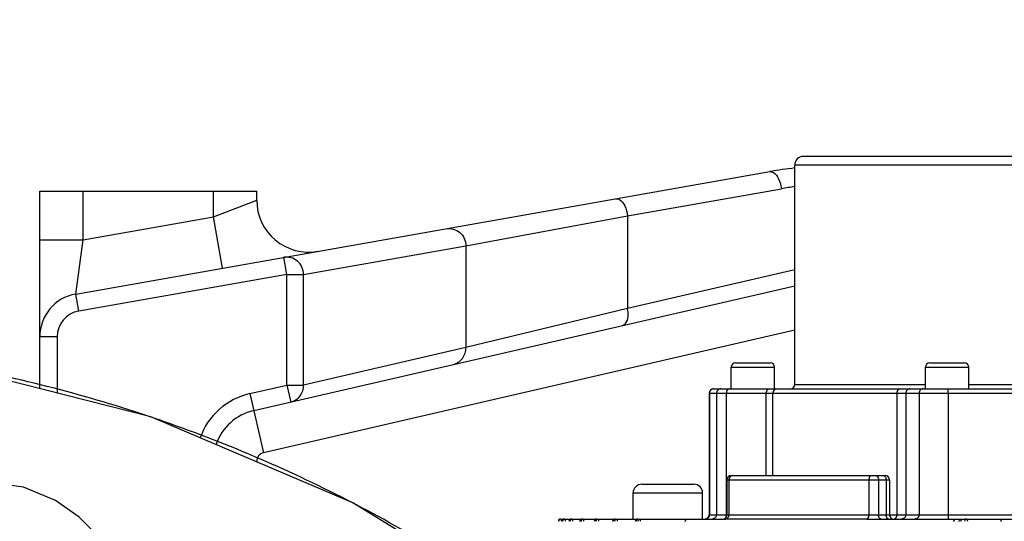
# Model space of a CAD drawing. Header units: millimetres. Extents: x 0 to 5940, y 0 to 4200.
# Tile 47 of 87: x 2757 to 2870, y 826 to 884. Entities that reach past the tile are written whole.
import ezdxf

# ---------------------------------------------------------------- set-up
doc = ezdxf.new("R2010")
doc.units = ezdxf.units.MM
doc.header["$LTSCALE"] = 326.7
doc.layers.get('0').update_dxf_attribs({"linetype": 'CONTINUOUS'})
for name, color, linetype in [('304103000015DXF_CONTINUOUS_LINE', 7, 'CONTINUOUS'), ('304103000186DXF_CONTINUOUS_LINE', 7, 'CONTINUOUS'), ('304304000126DXF_CONTINUOUS_LINE', 7, 'CONTINUOUS'), ('RB15-1-B-JSZL_DXF_DIMENSION', 7, 'CONTINUOUS'), ('XIANLAN_DXF_CONTINUOUS_LINE', 7, 'CONTINUOUS')]:
    doc.layers.add(name, color=color, linetype=linetype)
doc.styles.get("Standard").update_dxf_attribs({"font": 'txt', "width": 0.7})
doc.dimstyles.new('DIMSTYLE_1', dxfattribs={"dimtxt": 85, "dimasz": 45, "dimexe": 1.5, "dimexo": 0, "dimtad": 1, "dimdsep": 46, "dimtxsty": 'Standard', "dimblk": '_FILLED', "dimblk1": '_FILLED', "dimblk2": '_FILLED', "dimcen": 0.09, "dimclrt": 5, "dimazin": 2, "dimtp": 1.2, "dimtm": 1.2, "dimtfac": 1, "dimtofl": 0, "dimtmove": 0, "dimatfit": 3, "dimldrblk": '_FILLED', "dimfxl": 0, "dimtolj": 1, "dimarcsym": 0})
doc.dimstyles.new('DIMSTYLE_2', dxfattribs={"dimtxt": 85, "dimasz": 45, "dimexe": 1.5, "dimexo": 0, "dimtad": 1, "dimdsep": 46, "dimtxsty": 'Standard', "dimblk": '_FILLED', "dimblk1": '_FILLED', "dimblk2": '_FILLED', "dimcen": 0.09, "dimclrt": 5, "dimazin": 2, "dimtp": 0.8, "dimtm": 0.8, "dimtfac": 1, "dimtofl": 0, "dimtmove": 0, "dimatfit": 3, "dimldrblk": '_FILLED', "dimfxl": 0, "dimtolj": 1, "dimarcsym": 0})

# ---------------------------------------------------------------- blocks, each defined once
blk = doc.blocks.new('_FILLED')
at = {"color": 0, "linetype": 'ByBlock'}
blk.add_solid([(0, 0), (-1, 0.1667), (-1, -0.1667)], dxfattribs=at)
blk = doc.blocks.new('*D1')
at = {"layer": 'RB15-1-B-JSZL_DXF_DIMENSION', "color": 2, "linetype": 'Continuous', "transparency": 16777216}
for p, q in [((2718.9, 681.88), (4558.48, 1083.11)), ((4194.22, 1003.66), (2718.9, 681.88)), ((4194.22, 1003.66), (4194.22, 1003.66))]:
    blk.add_line(p, q, dxfattribs=at)
at = {"layer": 'RB15-1-B-JSZL_DXF_DIMENSION', "color": 2, "linetype": 'Continuous', "transparency": 16777216, "xscale": 45, "yscale": 45, "zscale": 45, "rotation": 192.3029314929}
blk.add_blockref('_FILLED', (4194.22, 1003.66), dxfattribs=at)
blk = doc.blocks.new('*D2')
at = {"layer": 'RB15-1-B-JSZL_DXF_DIMENSION', "color": 2, "linetype": 'Continuous', "transparency": 16777216}
for p, q in [((2718.9, 681.88), (3698.6, 1219.86)), ((3144.9, 915.81), (2718.9, 681.88)), ((3144.9, 915.81), (3144.9, 915.81))]:
    blk.add_line(p, q, dxfattribs=at)
at = {"layer": 'RB15-1-B-JSZL_DXF_DIMENSION', "color": 2, "linetype": 'Continuous', "transparency": 16777216, "xscale": 45, "yscale": 45, "zscale": 45, "rotation": 208.7734168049}
blk.add_blockref('_FILLED', (3144.9, 915.81), dxfattribs=at)

msp = doc.modelspace()

# ---------------------------------------------------------------- linework, layer by layer
at = {"color": 2, "linetype": 'Continuous'}
msp.add_circle((2718.902, 681.882), 486, dxfattribs=at)
at = {"layer": '304103000015DXF_CONTINUOUS_LINE', "color": 7, "linetype": 'Continuous'}
for p, q in [((2763.034, 852.017), (2843.025, 866.122)), ((2758.902, 841.106), (2758.902, 863.882)), ((2758.902, 863.882), (2783.902, 863.882)), ((2783.902, 862.847), (2783.902, 863.882)), ((2783.552, 838.585), (2845.902, 852.979))]:
    msp.add_line(p, q, dxfattribs=at)
at = {"layer": '304103000015DXF_CONTINUOUS_LINE', "color": 9, "linetype": 'Continuous'}
for p, q in [((2763.902, 858.262), (2763.902, 863.882)), ((2778.902, 860.908), (2778.902, 863.882)), ((2826.648, 861.027), (2844.373, 864.152)), ((2778.902, 860.908), (2783.902, 862.847)), ((2763.902, 858.262), (2778.902, 860.908)), ((2779.944, 854.999), (2778.902, 860.908)), ((2808.011, 857.577), (2826.648, 861.027)), ((2826.648, 861.027), (2826.648, 850.356)), ((2758.902, 858.263), (2763.902, 858.263)), ((2763.034, 852.017), (2763.902, 858.262)), ((2789.299, 854.277), (2808.011, 857.577)), ((2808.011, 857.577), (2808.011, 845.838)), ((2787.367, 854.277), (2787.02, 856.247)), ((2845.902, 854.801), (2826.648, 850.356)), ((2787.367, 854.277), (2763.381, 850.048)), ((2787.367, 841.518), (2787.367, 854.277)), ((2787.367, 854.277), (2789.299, 854.277)), ((2789.299, 841.518), (2789.299, 854.277)), ((2763.381, 850.048), (2763.034, 852.017)), ((2826.648, 850.356), (2808.011, 845.838)), ((2845.902, 847.848), (2784.677, 833.713)), ((2760.902, 847.093), (2758.902, 847.093)), ((2760.902, 847.093), (2760.902, 840.6)), ((2808.011, 845.838), (2789.299, 841.518)), ((2783.102, 840.533), (2787.367, 841.518)), ((2787.367, 841.518), (2787.817, 839.569)), ((2787.367, 841.518), (2789.299, 841.518)), ((2783.102, 840.533), (2784.677, 833.713))]:
    msp.add_line(p, q, dxfattribs=at)
at = {"layer": '304103000015DXF_CONTINUOUS_LINE', "color": 7, "linetype": 'Continuous'}
for centre, radius, start, end in [((2851.708, 816.882), 50, 96.63433, 100), ((2789.902, 862.847), 6, 179.99948, 280.00299), ((2763.902, 847.094), 5, 100.00083, 180.0048), ((2784.902, 832.738), 6, 103, 161.30505)]:
    msp.add_arc(centre, radius, start, end, dxfattribs=at)
at = {"layer": '304103000015DXF_CONTINUOUS_LINE', "color": 9, "linetype": 'Continuous'}
for centre, radius, start, end in [((2852.709, 816.873), 48.008, 98.15406, 99.99975), ((2763.902, 847.093), 3, 100, 180), ((2784.902, 832.738), 8, 103, 160.2366), ((2784.902, 832.738), 1, 103, 180)]:
    msp.add_arc(centre, radius, start, end, dxfattribs=at)
for points, knots in [([(2843.025, 866.122), (2843.167, 866.147), (2843.642, 865.994), (2844.123, 865.233), (2844.32, 864.549), (2844.373, 864.152)], [0, 0, 0, 0, 0.1688361, 0.5314141, 1, 1, 1, 1]), ([(2825.301, 862.997), (2825.443, 863.022), (2825.917, 862.869), (2826.398, 862.108), (2826.596, 861.424), (2826.648, 861.027)], [0, 0, 0, 0, 0.1688361, 0.5314141, 1, 1, 1, 1]), ([(2805.732, 859.546), (2806.269, 859.641), (2807.501, 859.297), (2808.004, 858.137), (2808.011, 857.577)], [0, 0, 0, 0, 0.4933028, 1, 1, 1, 1]), ([(2789.299, 854.277), (2789.292, 854.837), (2788.79, 855.998), (2787.557, 856.341), (2787.02, 856.247)], [0, 0, 0, 0, 0.5064382, 1, 1, 1, 1]), ([(2826.098, 848.407), (2826.219, 848.435), (2826.819, 848.912), (2826.748, 849.778), (2826.648, 850.356)], [0, 0, 0, 0, 0.175089, 1, 1, 1, 1]), ([(2806.529, 843.889), (2806.946, 843.986), (2807.742, 844.501), (2808.018, 845.4), (2808.011, 845.838)], [0, 0, 0, 0, 0.4944011, 1, 1, 1, 1]), ([(2787.817, 839.569), (2788.234, 839.666), (2789.03, 840.181), (2789.306, 841.081), (2789.299, 841.518)], [0, 0, 0, 0, 0.4946524, 1, 1, 1, 1])]:
    msp.add_open_spline(points, degree=3, knots=knots, dxfattribs=at)
at = {"layer": '304103000186DXF_CONTINUOUS_LINE', "color": 7, "linetype": 'Continuous'}
msp.add_lwpolyline([(2815.433, 815.357), (2794.996, 827.951), (2771.689, 837.866), (2747.141, 844.086), (2731.16, 845.654)], dxfattribs=at)
at = {"layer": '304103000186DXF_CONTINUOUS_LINE', "color": 9, "linetype": 'Continuous'}
for centre, radius, start, end in [((2719.107, 681.768), 164.688, 71.56833, 79.88394), ((2719.158, 681.972), 164.478, 71.04874, 71.56295), ((2719.068, 681.757), 164.711, 62.829, 71.04343), ((2719.159, 681.966), 164.483, 62.39182, 62.82374), ((2719.036, 681.763), 164.721, 54.33104, 62.38668)]:
    msp.add_arc(centre, radius, start, end, dxfattribs=at)
at = {"layer": '304304000126DXF_CONTINUOUS_LINE', "color": 7, "linetype": 'Continuous'}
for p, q in [((2920.902, 867.882), (2846.902, 867.882)), ((2845.902, 841.582), (2845.902, 866.882)), ((2838.592, 841.082), (2838.592, 843.582)), ((2839.092, 844.082), (2843.092, 844.082)), ((2843.592, 841.082), (2843.592, 843.582)), ((2860.967, 841.082), (2860.967, 843.582)), ((2861.467, 844.082), (2865.467, 844.082)), ((2865.967, 841.082), (2865.967, 843.582)), ((2836.546, 841.082), (2931.258, 841.082)), ((2836.046, 840.582), (2836.046, 826.582)), ((2843.402, 831.082), (2843.402, 840.582)), ((2838.599, 831.082), (2856.331, 831.082)), ((2828.286, 830.082), (2834.286, 830.082)), ((2838.099, 830.582), (2838.099, 826.582)), ((2856.831, 830.582), (2856.831, 826.582)), ((2827.286, 826.082), (2827.286, 829.082)), ((2835.286, 826.082), (2835.286, 829.082)), ((2818.962, 826.082), (2837.961, 826.082)), ((2841.048, 826.082), (2837.949, 826.082)), ((2854.217, 826.082), (2840.983, 826.082)), ((2854.211, 826.082), (2875.864, 826.082))]:
    msp.add_line(p, q, dxfattribs=at)
at = {"layer": '304304000126DXF_CONTINUOUS_LINE', "color": 9, "linetype": 'Continuous'}
for p, q in [((2921.902, 866.882), (2845.902, 866.882)), ((2838.592, 843.582), (2843.592, 843.582)), ((2860.967, 843.582), (2865.967, 843.582)), ((2845.902, 841.582), (2860.967, 841.582)), ((2865.967, 841.582), (2921.902, 841.582)), ((2836.046, 840.582), (2931.757, 840.582)), ((2836.069, 840.582), (2836.069, 826.582)), ((2836.892, 840.582), (2836.892, 826.582)), ((2838.023, 840.582), (2838.023, 826.582)), ((2842.619, 831.082), (2842.619, 840.582)), ((2857.674, 840.582), (2857.674, 826.582)), ((2858.709, 840.582), (2858.709, 826.582)), ((2860.237, 840.582), (2860.237, 826.582)), ((2863.58, 840.582), (2863.58, 826.582)), ((2838.099, 830.582), (2856.831, 830.582)), ((2838.332, 830.582), (2838.332, 826.582)), ((2854.465, 830.582), (2854.465, 826.582)), ((2855.562, 830.582), (2855.562, 826.582)), ((2856.433, 830.582), (2856.433, 826.582)), ((2827.286, 829.082), (2835.286, 829.082)), ((2836.046, 826.582), (2895.69, 826.582)), ((2818.968, 826.082), (2818.896, 826.073))]:
    msp.add_line(p, q, dxfattribs=at)
at = {"layer": '304304000126DXF_CONTINUOUS_LINE', "color": 7, "linetype": 'Continuous'}
for centre, radius, start, end in [((2846.902, 866.882), 1, 90, 180), ((2839.092, 843.582), 0.5, 90, 180), ((2843.092, 843.582), 0.5, 0, 90), ((2861.467, 843.582), 0.5, 90, 180), ((2865.467, 843.582), 0.5, 0, 90), ((2836.546, 840.582), 0.5, 90, 180), ((2843.902, 840.582), 0.5, 90, 180), ((2845.402, 841.582), 0.5, 270, 360), ((2838.599, 830.582), 0.5, 90, 180), ((2856.331, 830.582), 0.5, 0, 90), ((2828.286, 829.082), 1, 90, 180), ((2834.286, 829.082), 1, 0, 90), ((2835.546, 826.582), 0.5, 270, 360), ((2837.599, 826.582), 0.5, 270, 360), ((2857.331, 826.582), 0.5, 180, 270), ((2818.976, 825.646), 0.436, 100.61407, 106.71176), ((2819.362, 825.782), 0.3, 90.00001, 180), ((2820.187, 825.782), 0.3, 90.00001, 180), ((2821.429, 825.782), 0.3, 90, 180), ((2823.101, 825.782), 0.3, 90, 180), ((2825.224, 825.782), 0.3, 90, 180), ((2827.833, 825.782), 0.3, 90, 180), ((2865.56, 825.782), 0.3, 0, 90)]:
    msp.add_arc(centre, radius, start, end, dxfattribs=at)
at = {"layer": '304304000126DXF_CONTINUOUS_LINE', "color": 9, "linetype": 'Continuous'}
for points, knots in [([(2836.565, 841.082), (2836.438, 841.082), (2836.174, 840.974), (2836.069, 840.709), (2836.069, 840.582)], [0, 0, 0, 0, 0.498677, 1, 1, 1, 1]), ([(2837.389, 841.082), (2837.262, 841.082), (2836.997, 840.974), (2836.892, 840.709), (2836.892, 840.582)], [0, 0, 0, 0, 0.498677, 1, 1, 1, 1]), ([(2838.331, 841.082), (2838.191, 841.082), (2838.039, 840.84), (2838.023, 840.646), (2838.023, 840.582)], [0, 0, 0, 0, 0.6856041, 1, 1, 1, 1]), ([(2842.927, 841.082), (2842.787, 841.082), (2842.635, 840.84), (2842.619, 840.646), (2842.619, 840.582)], [0, 0, 0, 0, 0.6856041, 1, 1, 1, 1]), ([(2857.998, 841.082), (2857.855, 841.082), (2857.692, 840.845), (2857.674, 840.646), (2857.674, 840.582)], [0, 0, 0, 0, 0.6905492, 1, 1, 1, 1]), ([(2859.205, 841.082), (2859.079, 841.082), (2858.814, 840.974), (2858.709, 840.709), (2858.709, 840.582)], [0, 0, 0, 0, 0.498677, 1, 1, 1, 1]), ([(2860.733, 841.082), (2860.606, 841.082), (2860.341, 840.974), (2860.237, 840.709), (2860.237, 840.582)], [0, 0, 0, 0, 0.498677, 1, 1, 1, 1]), ([(2863.519, 841.082), (2863.57, 841.082), (2863.549, 840.816), (2863.58, 840.7), (2863.58, 840.582)], [0, 0, 0, 0, 0.3012109, 1, 1, 1, 1]), ([(2854.712, 831.082), (2854.678, 831.082), (2854.489, 830.984), (2854.465, 830.744), (2854.465, 830.582)], [0, 0, 0, 0, 0.1733686, 1, 1, 1, 1]), ([(2855.261, 831.082), (2855.301, 831.082), (2855.507, 831.001), (2855.562, 830.748), (2855.562, 830.582)], [0, 0, 0, 0, 0.1957332, 1, 1, 1, 1]), ([(2836.069, 826.582), (2836.069, 826.454), (2835.964, 826.189), (2835.699, 826.082), (2835.572, 826.082)], [0, 0, 0, 0, 0.501323, 1, 1, 1, 1]), ([(2836.892, 826.582), (2836.892, 826.454), (2836.787, 826.189), (2836.523, 826.082), (2836.396, 826.082)], [0, 0, 0, 0, 0.501323, 1, 1, 1, 1]), ([(2837.936, 826.234), (2837.932, 826.226), (2837.922, 826.212), (2837.912, 826.197), (2837.907, 826.19)], [0, 0, 0, 0, 0.5075881, 1, 1, 1, 1]), ([(2837.982, 826.332), (2837.976, 826.314), (2837.962, 826.281), (2837.945, 826.249), (2837.936, 826.234)], [0, 0, 0, 0, 0.512112, 1, 1, 1, 1]), ([(2837.949, 826.082), (2838.105, 826.082), (2838.308, 826.3), (2838.332, 826.517), (2838.332, 826.582)], [0, 0, 0, 0, 0.7085161, 1, 1, 1, 1]), ([(2854.211, 826.082), (2854.245, 826.081), (2854.44, 826.17), (2854.465, 826.418), (2854.465, 826.582)], [0, 0, 0, 0, 0.1730086, 1, 1, 1, 1]), ([(2855.863, 826.082), (2855.822, 826.082), (2855.617, 826.162), (2855.562, 826.416), (2855.562, 826.582)], [0, 0, 0, 0, 0.1957332, 1, 1, 1, 1]), ([(2856.734, 826.082), (2856.693, 826.082), (2856.488, 826.162), (2856.433, 826.416), (2856.433, 826.582)], [0, 0, 0, 0, 0.1957332, 1, 1, 1, 1]), ([(2857.674, 826.582), (2857.674, 826.517), (2857.657, 826.318), (2857.494, 826.082), (2857.35, 826.082)], [0, 0, 0, 0, 0.3094508, 1, 1, 1, 1]), ([(2858.709, 826.582), (2858.709, 826.454), (2858.604, 826.189), (2858.34, 826.082), (2858.213, 826.082)], [0, 0, 0, 0, 0.501323, 1, 1, 1, 1]), ([(2860.237, 826.582), (2860.237, 826.454), (2860.132, 826.189), (2859.867, 826.082), (2859.74, 826.082)], [0, 0, 0, 0, 0.501323, 1, 1, 1, 1]), ([(2863.58, 826.582), (2863.58, 826.464), (2863.611, 826.347), (2863.59, 826.082), (2863.641, 826.082)], [0, 0, 0, 0, 0.6987891, 1, 1, 1, 1]), ([(2818.968, 826.082), (2818.982, 826.082), (2818.995, 826.009), (2819, 825.969), (2819, 825.932)], [0, 0, 0, 0, 0.2740911, 1, 1, 1, 1]), ([(2819, 825.932), (2819, 825.918), (2818.999, 825.888), (2818.997, 825.858), (2818.995, 825.842)], [0, 0, 0, 0, 0.4703681, 1, 1, 1, 1]), ([(2819.105, 825.933), (2819.105, 825.919), (2819.113, 825.886), (2819.131, 825.858), (2819.143, 825.844)], [0, 0, 0, 0, 0.4375529, 1, 1, 1, 1]), ([(2819.154, 825.933), (2819.154, 825.919), (2819.162, 825.886), (2819.18, 825.858), (2819.192, 825.844)], [0, 0, 0, 0, 0.4375224, 1, 1, 1, 1]), ([(2819.411, 826.082), (2819.425, 826.082), (2819.438, 826.009), (2819.443, 825.969), (2819.443, 825.932)], [0, 0, 0, 0, 0.274091, 1, 1, 1, 1]), ([(2819.443, 825.932), (2819.443, 825.918), (2819.442, 825.888), (2819.44, 825.858), (2819.438, 825.842)], [0, 0, 0, 0, 0.4703681, 1, 1, 1, 1]), ([(2820.04, 826.052), (2820.013, 826.041), (2819.962, 826.014), (2819.933, 825.959), (2819.933, 825.933)], [0, 0, 0, 0, 0.5361165, 1, 1, 1, 1]), ([(2819.933, 825.933), (2819.933, 825.919), (2819.941, 825.886), (2819.959, 825.858), (2819.97, 825.844)], [0, 0, 0, 0, 0.4381068, 1, 1, 1, 1]), ([(2820.014, 825.933), (2820.014, 825.919), (2820.022, 825.886), (2820.04, 825.858), (2820.051, 825.843)], [0, 0, 0, 0, 0.438421, 1, 1, 1, 1]), ([(2820.187, 826.082), (2820.163, 826.082), (2820.113, 826.076), (2820.064, 826.062), (2820.04, 826.052)], [0, 0, 0, 0, 0.4799649, 1, 1, 1, 1]), ([(2820.268, 826.082), (2820.282, 826.082), (2820.294, 826.009), (2820.299, 825.969), (2820.299, 825.932)], [0, 0, 0, 0, 0.2740911, 1, 1, 1, 1]), ([(2820.299, 825.932), (2820.299, 825.918), (2820.299, 825.888), (2820.296, 825.858), (2820.295, 825.842)], [0, 0, 0, 0, 0.4703681, 1, 1, 1, 1]), ([(2821.286, 826.052), (2821.259, 826.041), (2821.208, 826.014), (2821.181, 825.959), (2821.181, 825.934)], [0, 0, 0, 0, 0.5335672, 1, 1, 1, 1]), ([(2821.181, 825.934), (2821.181, 825.919), (2821.188, 825.887), (2821.206, 825.859), (2821.217, 825.844)], [0, 0, 0, 0, 0.4390282, 1, 1, 1, 1]), ([(2821.429, 826.082), (2821.406, 826.082), (2821.357, 826.076), (2821.309, 826.062), (2821.286, 826.052)], [0, 0, 0, 0, 0.4795672, 1, 1, 1, 1]), ([(2821.294, 825.933), (2821.294, 825.918), (2821.301, 825.886), (2821.319, 825.858), (2821.33, 825.843)], [0, 0, 0, 0, 0.4396486, 1, 1, 1, 1]), ([(2821.542, 826.082), (2821.557, 826.082), (2821.569, 826.009), (2821.574, 825.969), (2821.574, 825.932)], [0, 0, 0, 0, 0.2740911, 1, 1, 1, 1]), ([(2821.574, 825.932), (2821.574, 825.918), (2821.573, 825.888), (2821.571, 825.858), (2821.57, 825.842)], [0, 0, 0, 0, 0.4703681, 1, 1, 1, 1]), ([(2822.962, 826.053), (2822.935, 826.041), (2822.886, 826.014), (2822.859, 825.959), (2822.859, 825.934)], [0, 0, 0, 0, 0.5299823, 1, 1, 1, 1]), ([(2822.859, 825.934), (2822.859, 825.92), (2822.867, 825.887), (2822.884, 825.859), (2822.894, 825.844)], [0, 0, 0, 0, 0.4403045, 1, 1, 1, 1]), ([(2823.101, 826.082), (2823.078, 826.082), (2823.031, 826.076), (2822.985, 826.062), (2822.962, 826.053)], [0, 0, 0, 0, 0.4790372, 1, 1, 1, 1]), ([(2823.006, 825.932), (2823.006, 825.918), (2823.013, 825.886), (2823.03, 825.858), (2823.041, 825.843)], [0, 0, 0, 0, 0.4411966, 1, 1, 1, 1]), ([(2823.248, 826.082), (2823.262, 826.082), (2823.274, 826.009), (2823.28, 825.969), (2823.28, 825.932)], [0, 0, 0, 0, 0.2740911, 1, 1, 1, 1]), ([(2823.28, 825.932), (2823.28, 825.918), (2823.279, 825.888), (2823.277, 825.858), (2823.275, 825.842)], [0, 0, 0, 0, 0.4703682, 1, 1, 1, 1]), ([(2824.99, 825.933), (2824.99, 825.919), (2824.997, 825.886), (2825.014, 825.858), (2825.024, 825.843)], [0, 0, 0, 0, 0.4425448, 1, 1, 1, 1]), ([(2825.174, 825.932), (2825.174, 825.918), (2825.181, 825.886), (2825.197, 825.858), (2825.207, 825.843)], [0, 0, 0, 0, 0.4430666, 1, 1, 1, 1]), ([(2825.407, 826.082), (2825.421, 826.082), (2825.434, 826.009), (2825.439, 825.969), (2825.439, 825.932)], [0, 0, 0, 0, 0.2740911, 1, 1, 1, 1]), ([(2825.439, 825.932), (2825.439, 825.918), (2825.438, 825.888), (2825.436, 825.858), (2825.434, 825.842)], [0, 0, 0, 0, 0.4703682, 1, 1, 1, 1]), ([(2827.607, 825.929), (2827.607, 825.915), (2827.614, 825.883), (2827.629, 825.855), (2827.639, 825.84)], [0, 0, 0, 0, 0.4469812, 1, 1, 1, 1]), ([(2827.832, 825.932), (2827.832, 825.918), (2827.839, 825.886), (2827.854, 825.857), (2827.864, 825.843)], [0, 0, 0, 0, 0.445311, 1, 1, 1, 1]), ([(2828.055, 826.082), (2828.069, 826.082), (2828.081, 826.009), (2828.087, 825.969), (2828.087, 825.932)], [0, 0, 0, 0, 0.2740909, 1, 1, 1, 1]), ([(2828.087, 825.932), (2828.087, 825.918), (2828.086, 825.888), (2828.084, 825.858), (2828.082, 825.842)], [0, 0, 0, 0, 0.470368, 1, 1, 1, 1]), ([(2864.993, 826.041), (2865.007, 826.041), (2865.04, 826.034), (2865.067, 826.016), (2865.082, 826.004)], [0, 0, 0, 0, 0.4376869, 1, 1, 1, 1]), ([(2865.142, 826.082), (2865.122, 826.082), (2865.074, 826.029), (2865.067, 825.971), (2865.067, 825.932)], [0, 0, 0, 0, 0.3459791, 1, 1, 1, 1]), ([(2865.067, 825.932), (2865.067, 825.918), (2865.069, 825.888), (2865.074, 825.858), (2865.078, 825.843)], [0, 0, 0, 0, 0.4674928, 1, 1, 1, 1]), ([(2865.56, 826.082), (2865.549, 826.082), (2865.47, 826.025), (2865.48, 825.915), (2865.497, 825.84)], [0, 0, 0, 0, 0.1284071, 1, 1, 1, 1])]:
    msp.add_open_spline(points, degree=3, knots=knots, dxfattribs=at)
for points in [[(2838.383, 830.832), (2838.349, 830.754), (2838.332, 830.667), (2838.332, 830.582)], [(2838.715, 831.082), (2838.577, 831.082), (2838.439, 830.958), (2838.383, 830.832)], [(2856.132, 831.082), (2856.252, 831.082), (2856.353, 830.945), (2856.393, 830.832)], [(2856.393, 830.832), (2856.42, 830.752), (2856.433, 830.666), (2856.433, 830.582)], [(2838.023, 826.582), (2838.023, 826.497), (2838.01, 826.411), (2837.982, 826.332)], [(2819.362, 826.082), (2819.263, 826.082), (2819.105, 826.032), (2819.105, 825.933)], [(2819.411, 826.082), (2819.312, 826.082), (2819.154, 826.032), (2819.154, 825.933)], [(2820.268, 826.082), (2820.17, 826.082), (2820.014, 826.031), (2820.014, 825.933)], [(2821.542, 826.082), (2821.446, 826.082), (2821.294, 826.029), (2821.294, 825.933)], [(2823.248, 826.082), (2823.153, 826.082), (2823.006, 826.027), (2823.006, 825.932)], [(2825.224, 826.082), (2825.132, 826.082), (2824.99, 826.025), (2824.99, 825.933)], [(2825.407, 826.082), (2825.315, 826.082), (2825.174, 826.025), (2825.174, 825.932)], [(2827.833, 826.082), (2827.742, 826.082), (2827.607, 826.02), (2827.607, 825.929)], [(2828.055, 826.082), (2827.966, 826.082), (2827.832, 826.022), (2827.832, 825.932)], [(2864.844, 825.782), (2864.844, 825.881), (2864.893, 826.041), (2864.993, 826.041)]]:
    msp.add_open_spline(points, degree=3, dxfattribs=at)
at = {"layer": '304304000126DXF_CONTINUOUS_LINE', "color": 7, "linetype": 'Continuous'}
for points, knots in [([(2818.794, 826.052), (2818.766, 826.041), (2818.714, 826.015), (2818.684, 825.96), (2818.684, 825.934)], [0, 0, 0, 0, 0.5390096, 1, 1, 1, 1]), ([(2818.684, 825.934), (2818.684, 825.926), (2818.687, 825.908), (2818.693, 825.891), (2818.698, 825.882)], [0, 0, 0, 0, 0.4668552, 1, 1, 1, 1]), ([(2818.764, 826.034), (2818.745, 826.023), (2818.709, 825.996), (2818.692, 825.953), (2818.692, 825.933)], [0, 0, 0, 0, 0.5251526, 1, 1, 1, 1]), ([(2818.692, 825.933), (2818.692, 825.925), (2818.695, 825.908), (2818.7, 825.892), (2818.704, 825.884)], [0, 0, 0, 0, 0.46919, 1, 1, 1, 1]), ([(2818.698, 825.882), (2818.701, 825.876), (2818.708, 825.863), (2818.717, 825.85), (2818.722, 825.844)], [0, 0, 0, 0, 0.4718811, 1, 1, 1, 1]), ([(2818.704, 825.884), (2818.707, 825.877), (2818.715, 825.863), (2818.725, 825.85), (2818.73, 825.843)], [0, 0, 0, 0, 0.4701643, 1, 1, 1, 1]), ([(2818.808, 826.048), (2818.783, 826.036), (2818.736, 826.01), (2818.71, 825.958), (2818.71, 825.934)], [0, 0, 0, 0, 0.535589, 1, 1, 1, 1]), ([(2818.71, 825.934), (2818.71, 825.926), (2818.712, 825.91), (2818.717, 825.895), (2818.72, 825.887)], [0, 0, 0, 0, 0.4709881, 1, 1, 1, 1]), ([(2818.72, 825.887), (2818.723, 825.881), (2818.73, 825.868), (2818.738, 825.857), (2818.742, 825.851)], [0, 0, 0, 0, 0.4728336, 1, 1, 1, 1]), ([(2818.801, 826.052), (2818.794, 826.049), (2818.782, 826.044), (2818.77, 826.037), (2818.764, 826.034)], [0, 0, 0, 0, 0.5063192, 1, 1, 1, 1]), ([(2818.87, 826.074), (2818.857, 826.072), (2818.831, 826.066), (2818.806, 826.057), (2818.794, 826.052)], [0, 0, 0, 0, 0.4995832, 1, 1, 1, 1]), ([(2818.85, 826.068), (2818.842, 826.066), (2818.825, 826.061), (2818.809, 826.055), (2818.801, 826.052)], [0, 0, 0, 0, 0.5018809, 1, 1, 1, 1]), ([(2818.851, 826.063), (2818.844, 826.061), (2818.829, 826.057), (2818.815, 826.051), (2818.808, 826.048)], [0, 0, 0, 0, 0.5032558, 1, 1, 1, 1]), ([(2818.951, 826.082), (2818.935, 826.082), (2818.901, 826.079), (2818.867, 826.072), (2818.85, 826.068)], [0, 0, 0, 0, 0.4777381, 1, 1, 1, 1]), ([(2818.943, 826.082), (2818.931, 826.082), (2818.907, 826.08), (2818.883, 826.077), (2818.87, 826.074)], [0, 0, 0, 0, 0.4796121, 1, 1, 1, 1]), ([(2833.434, 826.039), (2833.454, 826.053), (2833.495, 826.074), (2833.542, 826.082), (2833.563, 826.082)], [0, 0, 0, 0, 0.5237166, 1, 1, 1, 1]), ([(2864.466, 826.082), (2864.368, 826.082), (2864.227, 825.964), (2864.21, 825.823), (2864.212, 825.782)], [0, 0, 0, 0, 0.7013936, 1, 1, 1, 1]), ([(2869.9, 826.082), (2869.803, 826.082), (2869.663, 825.964), (2869.645, 825.824), (2869.648, 825.782)], [0, 0, 0, 0, 0.6965133, 1, 1, 1, 1])]:
    msp.add_open_spline(points, degree=3, knots=knots, dxfattribs=at)
msp.add_open_spline([(2833.239, 825.782), (2833.286, 825.878), (2833.346, 825.977), (2833.434, 826.039)], degree=3, dxfattribs=at)
at = {"layer": 'XIANLAN_DXF_CONTINUOUS_LINE', "color": 7, "linetype": 'Continuous'}
msp.add_lwpolyline([(2787.39, 786.257), (2784.546, 791.852), (2780.605, 799.416), (2777.158, 805.83), (2774.261, 811.018), (2771.915, 815.019), (2770.011, 818.099), (2768.361, 820.568), (2766.856, 822.607), (2765.338, 824.414), (2763.423, 826.284), (2760.704, 828.208), (2757.018, 829.746), (2752.707, 830.311), (2748.132, 829.567), (2745.02, 828.162)], dxfattribs=at)

# ---------------------------------------------------------------- dimensions: what is measured, and where the dimension line sits
at = {"layer": 'RB15-1-B-JSZL_DXF_DIMENSION', "color": 2, "linetype": 'Continuous'}
for mpoint, dimstyle, picture, middle in [((3144.9, 915.808), 'DIMSTYLE_2', '*D2', (3479.755, 1123.93)), ((4194.219, 1003.657), 'DIMSTYLE_1', '*D1', (4263.288, 1040.471))]:
    dim = msp.add_radius_dim(center=(2718.902, 681.882), mpoint=mpoint, text='R<>', dimstyle=dimstyle, override={"dimpost": '<>'}, dxfattribs=at)
    dim.commit()
    dim.dimension.update_dxf_attribs({"geometry": picture, "text_midpoint": middle, "dimtype": 164})

doc.saveas('drawing.dxf')
